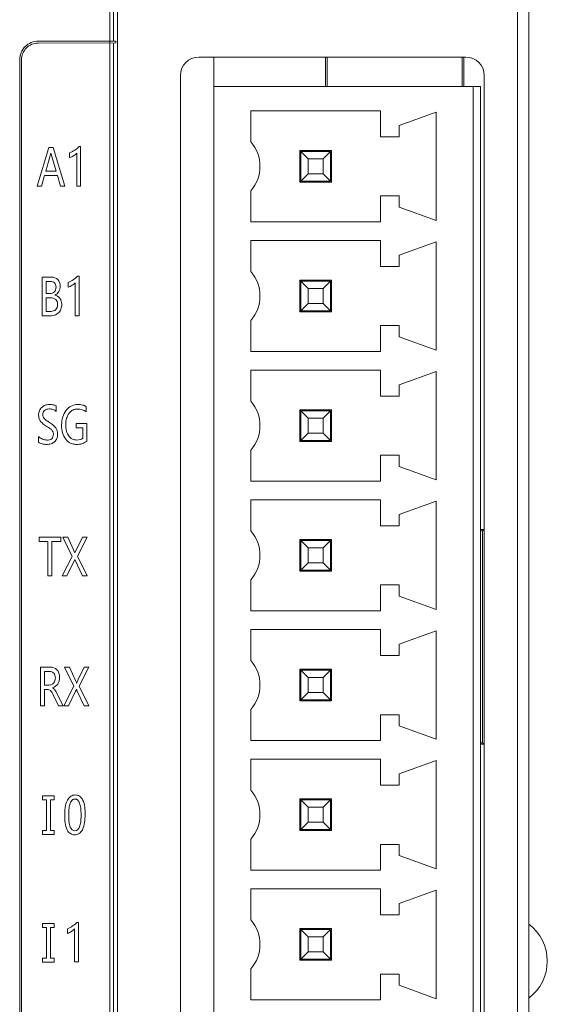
# Model space of a CAD drawing. Extents: x 0 to 555, y 0 to 389.
# Tile 12 of 21: x 249 to 263, y 184 to 211. Entities that reach past the tile are written whole.
import ezdxf

# ---------------------------------------------------------------- set-up
doc = ezdxf.new("R2010")
doc.units = 0
doc.header["$LTSCALE"] = 23.1
doc.header["$MEASUREMENT"] = 0
doc.layers.get('0').update_dxf_attribs({"linetype": 'CONTINUOUS'})

msp = doc.modelspace()

# ---------------------------------------------------------------- linework, layer by layer
at = {"lineweight": 5}
for p, q in [((251.57, 259.458), (251.57, 159.458)), ((251.67, 259.458), (251.67, 209.985)), ((262.57, 159.458), (262.57, 259.458)), ((251.775, 259.158), (251.775, 159.758)), ((262.87, 259.158), (262.87, 159.758)), ((251.729, 209.985), (249.636, 209.985)), ((249.636, 209.935), (251.729, 209.937)), ((251.67, 209.937), (251.67, 162.234)), ((251.729, 209.937), (251.729, 209.985)), ((249.136, 209.485), (249.136, 162.681)), ((249.186, 162.681), (249.186, 209.485)), ((253.97, 209.558), (261.17, 209.558)), ((254.37, 161.658), (254.37, 209.558)), ((257.39, 209.558), (257.39, 208.758)), ((257.432, 208.758), (257.432, 209.558)), ((261.07, 209.558), (261.07, 208.758)), ((261.122, 208.758), (261.122, 209.558)), ((253.47, 162.158), (253.47, 209.058)), ((261.67, 209.058), (261.67, 162.158)), ((261.57, 208.758), (254.37, 208.758)), ((261.37, 162.458), (261.37, 208.758)), ((261.57, 162.458), (261.57, 208.758)), ((255.37, 208.108), (258.87, 208.108)), ((255.37, 207.268), (255.37, 208.108)), ((258.87, 208.108), (258.87, 207.408)), ((260.373, 208.073), (259.37, 207.708)), ((260.373, 208.073), (260.373, 205.143)), ((259.37, 207.408), (259.37, 207.708)), ((258.87, 207.408), (259.37, 207.408)), ((249.924, 207.117), (249.607, 206.075)), ((250.039, 207.117), (249.924, 207.117)), ((250.357, 206.075), (250.039, 207.117)), ((250.781, 207.14), (250.741, 207.14)), ((250.781, 206.075), (250.781, 207.14)), ((257.545, 207.033), (256.695, 207.033)), ((256.695, 206.183), (256.695, 207.033)), ((257.545, 206.183), (257.545, 207.033)), ((249.84, 206.478), (249.979, 206.961)), ((249.979, 206.961), (250.12, 206.478)), ((250.484, 206.973), (250.484, 206.843)), ((250.676, 206.966), (250.676, 206.075)), ((256.695, 207.008), (257.52, 207.008)), ((256.72, 207.008), (256.92, 206.808)), ((256.72, 206.208), (256.72, 207.008)), ((256.92, 206.808), (257.32, 206.808)), ((256.92, 206.408), (256.92, 206.808)), ((257.32, 206.808), (257.52, 207.008)), ((257.32, 206.808), (257.32, 206.408)), ((257.52, 207.008), (257.52, 206.208)), ((249.726, 206.075), (249.806, 206.36)), ((249.806, 206.36), (250.153, 206.36)), ((250.12, 206.478), (249.84, 206.478)), ((250.153, 206.36), (250.238, 206.075)), ((256.92, 206.408), (256.72, 206.208)), ((257.32, 206.408), (256.92, 206.408)), ((257.52, 206.208), (257.32, 206.408)), ((249.607, 206.075), (249.726, 206.075)), ((250.238, 206.075), (250.357, 206.075)), ((250.676, 206.075), (250.781, 206.075)), ((255.37, 205.108), (255.37, 205.948)), ((256.695, 206.208), (257.52, 206.208)), ((257.545, 206.183), (256.695, 206.183)), ((259.37, 205.808), (258.87, 205.808)), ((258.87, 205.808), (258.87, 205.108)), ((259.37, 205.508), (259.37, 205.808)), ((259.37, 205.508), (260.373, 205.143)), ((258.87, 205.108), (255.37, 205.108)), ((255.37, 204.608), (258.87, 204.608)), ((255.37, 203.768), (255.37, 204.608)), ((258.87, 204.608), (258.87, 203.908)), ((260.373, 204.573), (259.37, 204.208)), ((260.373, 204.573), (260.373, 201.643)), ((259.37, 203.908), (259.37, 204.208)), ((258.87, 203.908), (259.37, 203.908)), ((249.989, 203.618), (249.744, 203.618)), ((249.744, 203.618), (249.744, 202.576)), ((250.739, 203.64), (250.699, 203.64)), ((250.739, 202.576), (250.739, 203.64)), ((249.852, 203.5), (249.959, 203.5)), ((249.852, 203.174), (249.852, 203.5)), ((250.442, 203.473), (250.442, 203.344)), ((250.634, 203.467), (250.634, 202.576)), ((257.545, 203.533), (256.695, 203.533)), ((256.695, 202.683), (256.695, 203.533)), ((256.695, 203.508), (257.52, 203.508)), ((256.72, 203.508), (256.92, 203.308)), ((256.72, 202.708), (256.72, 203.508)), ((256.92, 203.308), (257.32, 203.308)), ((256.92, 202.908), (256.92, 203.308)), ((257.32, 203.308), (257.52, 203.508)), ((257.32, 203.308), (257.32, 202.908)), ((257.52, 203.508), (257.52, 202.708)), ((257.545, 202.683), (257.545, 203.533)), ((249.949, 203.174), (249.852, 203.174)), ((249.852, 203.056), (249.963, 203.056)), ((249.852, 202.693), (249.852, 203.056)), ((256.92, 202.908), (256.72, 202.708)), ((257.32, 202.908), (256.92, 202.908)), ((257.52, 202.708), (257.32, 202.908)), ((249.744, 202.576), (249.995, 202.576)), ((249.981, 202.693), (249.852, 202.693)), ((250.634, 202.576), (250.739, 202.576)), ((256.695, 202.708), (257.52, 202.708)), ((257.545, 202.683), (256.695, 202.683)), ((255.37, 201.608), (255.37, 202.448)), ((259.37, 202.308), (258.87, 202.308)), ((258.87, 202.308), (258.87, 201.608)), ((259.37, 202.008), (259.37, 202.308)), ((259.37, 202.008), (260.373, 201.643)), ((258.87, 201.608), (255.37, 201.608)), ((255.37, 201.108), (258.87, 201.108)), ((255.37, 200.268), (255.37, 201.108)), ((258.87, 201.108), (258.87, 200.408)), ((260.373, 201.073), (259.37, 200.708)), ((260.373, 201.073), (260.373, 198.143)), ((259.37, 200.408), (259.37, 200.708)), ((258.87, 200.408), (259.37, 200.408)), ((250.123, 199.994), (250.123, 200.14)), ((250.931, 199.979), (250.931, 200.124)), ((257.545, 200.033), (256.695, 200.033)), ((256.695, 199.183), (256.695, 200.033)), ((256.695, 200.008), (257.52, 200.008)), ((256.72, 200.008), (256.92, 199.808)), ((256.72, 199.208), (256.72, 200.008)), ((257.32, 199.808), (257.52, 200.008)), ((257.52, 200.008), (257.52, 199.208)), ((257.545, 199.183), (257.545, 200.033)), ((250.951, 199.667), (250.662, 199.667)), ((250.662, 199.667), (250.662, 199.548)), ((250.951, 199.19), (250.951, 199.667)), ((256.92, 199.808), (257.32, 199.808)), ((256.92, 199.408), (256.92, 199.808)), ((257.32, 199.808), (257.32, 199.408)), ((249.646, 199.314), (249.646, 199.161)), ((250.662, 199.548), (250.843, 199.548)), ((250.843, 199.548), (250.843, 199.267)), ((256.92, 199.408), (256.72, 199.208)), ((257.32, 199.408), (256.92, 199.408)), ((257.52, 199.208), (257.32, 199.408)), ((256.695, 199.208), (257.52, 199.208)), ((257.545, 199.183), (256.695, 199.183)), ((255.37, 198.108), (255.37, 198.948)), ((259.37, 198.808), (258.87, 198.808)), ((258.87, 198.808), (258.87, 198.108)), ((259.37, 198.508), (259.37, 198.808)), ((259.37, 198.508), (260.373, 198.143)), ((258.87, 198.108), (255.37, 198.108)), ((255.37, 197.608), (258.87, 197.608)), ((255.37, 196.768), (255.37, 197.608)), ((258.87, 197.608), (258.87, 196.908)), ((260.373, 197.573), (259.37, 197.208)), ((260.373, 197.573), (260.373, 194.643)), ((259.37, 196.908), (259.37, 197.208)), ((258.87, 196.908), (259.37, 196.908)), ((261.67, 196.804), (261.57, 196.804)), ((261.618, 196.769), (261.57, 196.768)), ((261.67, 196.804), (261.618, 196.769)), ((261.618, 196.769), (261.618, 191.048)), ((250.247, 196.599), (249.659, 196.599)), ((249.659, 196.599), (249.659, 196.479)), ((249.659, 196.479), (249.898, 196.479)), ((249.898, 196.479), (249.898, 195.557)), ((250.006, 196.479), (250.247, 196.479)), ((250.006, 195.557), (250.006, 196.479)), ((250.247, 196.479), (250.247, 196.599)), ((250.432, 196.599), (250.3, 196.599)), ((250.3, 196.599), (250.555, 196.081)), ((250.626, 196.173), (250.432, 196.599)), ((250.832, 196.599), (250.626, 196.173)), ((250.694, 196.083), (250.955, 196.599)), ((250.955, 196.599), (250.832, 196.599)), ((257.545, 196.533), (256.695, 196.533)), ((256.695, 195.683), (256.695, 196.533)), ((256.695, 196.508), (257.52, 196.508)), ((256.72, 196.508), (256.92, 196.308)), ((256.72, 195.708), (256.72, 196.508)), ((257.32, 196.308), (257.52, 196.508)), ((257.52, 196.508), (257.52, 195.708)), ((257.545, 195.683), (257.545, 196.533)), ((256.92, 196.308), (257.32, 196.308)), ((256.92, 195.908), (256.92, 196.308)), ((257.32, 196.308), (257.32, 195.908)), ((250.555, 196.081), (250.278, 195.557)), ((250.409, 195.557), (250.622, 195.992)), ((250.622, 195.992), (250.828, 195.557)), ((250.959, 195.557), (250.694, 196.083)), ((256.92, 195.908), (256.72, 195.708)), ((257.32, 195.908), (256.92, 195.908)), ((257.52, 195.708), (257.32, 195.908)), ((256.695, 195.708), (257.52, 195.708)), ((257.545, 195.683), (256.695, 195.683)), ((249.898, 195.557), (250.006, 195.557)), ((250.278, 195.557), (250.409, 195.557)), ((250.828, 195.557), (250.959, 195.557)), ((255.37, 194.608), (255.37, 195.448)), ((259.37, 195.308), (258.87, 195.308)), ((258.87, 195.308), (258.87, 194.608)), ((259.37, 195.008), (259.37, 195.308)), ((259.37, 195.008), (260.373, 194.643)), ((258.87, 194.608), (255.37, 194.608)), ((255.37, 194.108), (258.87, 194.108)), ((255.37, 193.268), (255.37, 194.108)), ((258.87, 194.108), (258.87, 193.408)), ((260.373, 194.073), (259.37, 193.708)), ((260.373, 194.073), (260.373, 191.143)), ((259.37, 193.408), (259.37, 193.708)), ((258.87, 193.408), (259.37, 193.408)), ((249.952, 193.093), (249.698, 193.093)), ((249.698, 193.093), (249.698, 192.051)), ((249.805, 192.975), (249.934, 192.975)), ((249.805, 192.607), (249.805, 192.975)), ((250.477, 193.093), (250.346, 193.093)), ((250.346, 193.093), (250.601, 192.574)), ((250.642, 192.732), (250.477, 193.093)), ((250.877, 193.093), (250.705, 192.736)), ((250.74, 192.576), (251, 193.093)), ((251, 193.093), (250.877, 193.093)), ((257.545, 193.033), (256.695, 193.033)), ((256.695, 192.183), (256.695, 193.033)), ((256.695, 193.008), (257.52, 193.008)), ((256.72, 193.008), (256.92, 192.808)), ((256.72, 192.208), (256.72, 193.008)), ((257.32, 192.808), (257.52, 193.008)), ((257.52, 193.008), (257.52, 192.208)), ((257.545, 192.183), (257.545, 193.033)), ((256.92, 192.808), (257.32, 192.808)), ((256.92, 192.408), (256.92, 192.808)), ((257.32, 192.808), (257.32, 192.408)), ((249.932, 192.607), (249.805, 192.607)), ((249.805, 192.489), (249.883, 192.489)), ((249.805, 192.051), (249.805, 192.489)), ((250.601, 192.574), (250.323, 192.051)), ((250.455, 192.051), (250.646, 192.442)), ((250.687, 192.443), (250.873, 192.051)), ((251.004, 192.051), (250.74, 192.576)), ((256.92, 192.408), (256.72, 192.208)), ((257.32, 192.408), (256.92, 192.408)), ((257.52, 192.208), (257.32, 192.408)), ((250.041, 192.34), (250.179, 192.051)), ((250.306, 192.051), (250.15, 192.363)), ((256.695, 192.208), (257.52, 192.208)), ((257.545, 192.183), (256.695, 192.183)), ((249.698, 192.051), (249.805, 192.051)), ((250.179, 192.051), (250.306, 192.051)), ((250.323, 192.051), (250.455, 192.051)), ((250.873, 192.051), (251.004, 192.051)), ((255.37, 191.108), (255.37, 191.948)), ((259.37, 191.808), (258.87, 191.808)), ((258.87, 191.808), (258.87, 191.108)), ((259.37, 191.508), (259.37, 191.808)), ((259.37, 191.508), (260.373, 191.143)), ((258.87, 191.108), (255.37, 191.108)), ((261.57, 191.049), (261.618, 191.048)), ((261.57, 191.013), (261.67, 191.013)), ((261.618, 191.048), (261.67, 191.013)), ((255.37, 190.608), (258.87, 190.608)), ((255.37, 189.768), (255.37, 190.608)), ((258.87, 190.608), (258.87, 189.908)), ((260.373, 190.573), (259.37, 190.208)), ((260.373, 190.573), (260.373, 187.643)), ((259.37, 189.908), (259.37, 190.208)), ((258.87, 189.908), (259.37, 189.908)), ((250.065, 189.617), (249.753, 189.617)), ((249.753, 189.617), (249.753, 189.51)), ((249.753, 189.51), (249.855, 189.51)), ((249.855, 189.51), (249.855, 188.683)), ((249.963, 189.51), (250.065, 189.51)), ((249.963, 188.683), (249.963, 189.51)), ((250.065, 189.51), (250.065, 189.617)), ((257.545, 189.533), (256.695, 189.533)), ((256.695, 188.683), (256.695, 189.533)), ((256.695, 189.508), (257.52, 189.508)), ((256.72, 189.508), (256.92, 189.308)), ((256.72, 188.708), (256.72, 189.508)), ((257.32, 189.308), (257.52, 189.508)), ((257.52, 189.508), (257.52, 188.708)), ((257.545, 188.683), (257.545, 189.533)), ((256.92, 189.308), (257.32, 189.308)), ((256.92, 188.908), (256.92, 189.308)), ((257.32, 189.308), (257.32, 188.908)), ((249.855, 188.683), (249.753, 188.683)), ((249.753, 188.683), (249.753, 188.576)), ((250.065, 188.683), (249.963, 188.683)), ((250.065, 188.576), (250.065, 188.683)), ((256.695, 188.708), (257.52, 188.708)), ((257.545, 188.683), (256.695, 188.683)), ((256.92, 188.908), (256.72, 188.708)), ((257.32, 188.908), (256.92, 188.908)), ((257.52, 188.708), (257.32, 188.908)), ((249.753, 188.576), (250.065, 188.576)), ((255.37, 187.608), (255.37, 188.448)), ((259.37, 188.308), (258.87, 188.308)), ((258.87, 188.308), (258.87, 187.608)), ((259.37, 188.008), (259.37, 188.308)), ((259.37, 188.008), (260.373, 187.643)), ((258.87, 187.608), (255.37, 187.608)), ((255.37, 187.108), (258.87, 187.108)), ((255.37, 186.268), (255.37, 187.108)), ((258.87, 187.108), (258.87, 186.408)), ((260.373, 187.073), (259.37, 186.708)), ((260.373, 187.073), (260.373, 184.143)), ((259.37, 186.408), (259.37, 186.708)), ((258.87, 186.408), (259.37, 186.408)), ((250.065, 186.172), (249.753, 186.172)), ((249.753, 186.172), (249.753, 186.064)), ((249.753, 186.064), (249.855, 186.064)), ((249.855, 186.064), (249.855, 185.238)), ((249.963, 186.064), (250.065, 186.064)), ((249.963, 185.238), (249.963, 186.064)), ((250.065, 186.064), (250.065, 186.172)), ((250.422, 186.032), (250.422, 185.903)), ((250.615, 186.026), (250.615, 185.135)), ((250.719, 186.199), (250.679, 186.199)), ((250.719, 185.135), (250.719, 186.199)), ((257.545, 186.033), (256.695, 186.033)), ((256.695, 185.183), (256.695, 186.033)), ((257.545, 185.183), (257.545, 186.033)), ((256.695, 186.008), (257.52, 186.008)), ((256.72, 186.008), (256.92, 185.808)), ((256.72, 185.208), (256.72, 186.008)), ((256.92, 185.808), (257.32, 185.808)), ((256.92, 185.408), (256.92, 185.808)), ((257.32, 185.808), (257.52, 186.008)), ((257.32, 185.808), (257.32, 185.408)), ((257.52, 186.008), (257.52, 185.208)), ((249.855, 185.238), (249.753, 185.238)), ((249.753, 185.238), (249.753, 185.13)), ((250.065, 185.238), (249.963, 185.238)), ((250.065, 185.13), (250.065, 185.238)), ((256.92, 185.408), (256.72, 185.208)), ((257.32, 185.408), (256.92, 185.408)), ((257.52, 185.208), (257.32, 185.408)), ((249.753, 185.13), (250.065, 185.13)), ((250.615, 185.135), (250.719, 185.135)), ((256.695, 185.208), (257.52, 185.208)), ((257.545, 185.183), (256.695, 185.183)), ((255.37, 184.108), (255.37, 184.948)), ((259.37, 184.808), (258.87, 184.808)), ((258.87, 184.808), (258.87, 184.108)), ((259.37, 184.508), (259.37, 184.808)), ((259.37, 184.508), (260.373, 184.143)), ((258.87, 184.108), (255.37, 184.108))]:
    msp.add_line(p, q, dxfattribs=at)
for centre, radius, start, end in [((253.97, 209.058), 0.5, 90, 180), ((254.619, 206.608), 1, 318.7001, 41.2999), ((254.619, 203.108), 1, 318.7001, 41.2999), ((254.619, 199.608), 1, 318.7001, 41.2999), ((254.619, 196.108), 1, 318.7001, 41.2999), ((254.619, 192.608), 1, 318.7001, 41.2999), ((254.619, 189.108), 1, 318.7001, 41.2999), ((254.619, 185.608), 1, 318.7001, 41.2999), ((262.12, 185.158), 1.25, 306.8699, 53.1301)]:
    msp.add_arc(centre, radius, start, end, dxfattribs=at)
msp.add_ellipse((261.17, 209.058), major_axis=(0.5, 0), ratio=0.999997, start_param=0, end_param=1.570796, dxfattribs=at)
for points in [[(249.636, 209.985), (249.509, 209.985), (249.243, 209.878), (249.136, 209.612), (249.136, 209.485)], [(249.186, 209.485), (249.186, 209.599), (249.282, 209.839), (249.522, 209.935), (249.636, 209.935)]]:
    msp.add_open_spline(points, degree=3, dxfattribs=at)
for points, knots in [([(250.741, 207.14), (250.708, 207.103), (250.624, 207.041), (250.534, 206.99), (250.484, 206.973)], [0, 0, 0, 0, 0.484272, 1, 1, 1, 1]), ([(250.484, 206.843), (250.523, 206.855), (250.59, 206.893), (250.654, 206.938), (250.676, 206.966)], [0, 0, 0, 0, 0.528559, 1, 1, 1, 1]), ([(250.081, 203.131), (250.082, 203.132), (250.127, 203.149), (250.207, 203.223), (250.246, 203.386), (250.188, 203.575), (250.051, 203.618), (249.989, 203.618)], [0, 0, 0, 0, 0.004351, 0.214997, 0.447511, 0.722673, 1, 1, 1, 1]), ([(250.699, 203.64), (250.666, 203.603), (250.582, 203.541), (250.492, 203.49), (250.442, 203.473)], [0, 0, 0, 0, 0.484, 1, 1, 1, 1]), ([(249.959, 203.5), (250, 203.5), (250.093, 203.482), (250.122, 203.365), (250.11, 203.28), (250.066, 203.197), (249.993, 203.174), (249.949, 203.174)], [0, 0, 0, 0, 0.24046, 0.468862, 0.616347, 0.744183, 1, 1, 1, 1]), ([(250.442, 203.344), (250.481, 203.356), (250.548, 203.393), (250.612, 203.439), (250.634, 203.467)], [0, 0, 0, 0, 0.52813, 1, 1, 1, 1]), ([(249.963, 203.056), (250.014, 203.056), (250.097, 203.042), (250.152, 202.953), (250.16, 202.878), (250.152, 202.802), (250.103, 202.716), (250.027, 202.693), (249.981, 202.693)], [0, 0, 0, 0, 0.26116, 0.375468, 0.511199, 0.645244, 0.761426, 1, 1, 1, 1]), ([(249.995, 202.576), (250.067, 202.576), (250.182, 202.622), (250.259, 202.756), (250.275, 202.867), (250.263, 202.97), (250.215, 203.075), (250.135, 203.123), (250.082, 203.13), (250.081, 203.13)], [0, 0, 0, 0, 0.270303, 0.411641, 0.566939, 0.688784, 0.797612, 0.996711, 1, 1, 1, 1]), ([(250.123, 200.14), (250.101, 200.155), (250.039, 200.174), (249.938, 200.182), (249.824, 200.167), (249.725, 200.108), (249.658, 200.013), (249.642, 199.908), (249.653, 199.816), (249.685, 199.736), (249.754, 199.662), (249.841, 199.605), (249.919, 199.556), (249.972, 199.52), (250.005, 199.488), (250.036, 199.443), (250.045, 199.402), (250.045, 199.375)], [0, 0, 0, 0, 0.059822, 0.140901, 0.229061, 0.311601, 0.393489, 0.482065, 0.543445, 0.601676, 0.671191, 0.767376, 0.835021, 0.878658, 0.909605, 0.939457, 1, 1, 1, 1]), ([(250.931, 200.124), (250.899, 200.143), (250.824, 200.17), (250.685, 200.185), (250.52, 200.153), (250.376, 200.025), (250.283, 199.842), (250.259, 199.628), (250.281, 199.418), (250.363, 199.242), (250.485, 199.135), (250.577, 199.11), (250.615, 199.105)], [0, 0, 0, 0, 0.065559, 0.139268, 0.243948, 0.350694, 0.467784, 0.598359, 0.72562, 0.835159, 0.933376, 1, 1, 1, 1]), ([(249.646, 199.161), (249.673, 199.138), (249.729, 199.12), (249.801, 199.105), (249.882, 199.098), (249.98, 199.11), (250.084, 199.167), (250.149, 199.266), (250.163, 199.373), (250.151, 199.473), (250.111, 199.556), (250.038, 199.633), (249.942, 199.693), (249.856, 199.749), (249.794, 199.797), (249.764, 199.851), (249.757, 199.91), (249.766, 199.972), (249.82, 200.042), (249.925, 200.067), (250.037, 200.05), (250.098, 200.015), (250.123, 199.994)], [0, 0, 0, 0, 0.057102, 0.09133, 0.120523, 0.189702, 0.249316, 0.307664, 0.374368, 0.422045, 0.468804, 0.522863, 0.592057, 0.65205, 0.690447, 0.718665, 0.75015, 0.785227, 0.817769, 0.888797, 0.946609, 1, 1, 1, 1]), ([(250.843, 199.267), (250.797, 199.235), (250.694, 199.21), (250.552, 199.237), (250.449, 199.329), (250.39, 199.469), (250.375, 199.634), (250.391, 199.801), (250.454, 199.934), (250.516, 199.996), (250.547, 200.016)], [0, 0, 0, 0, 0.143689, 0.252078, 0.35932, 0.48251, 0.632012, 0.780008, 0.908221, 1, 1, 1, 1]), ([(250.547, 200.016), (250.554, 200.02), (250.598, 200.046), (250.694, 200.065), (250.822, 200.045), (250.899, 200.005), (250.931, 199.979)], [0, 0, 0, 0, 0.062321, 0.375132, 0.69459, 1, 1, 1, 1]), ([(250.045, 199.375), (250.045, 199.333), (250.016, 199.233), (249.87, 199.21), (249.747, 199.239), (249.674, 199.284), (249.646, 199.314)], [0, 0, 0, 0, 0.248978, 0.515217, 0.759098, 1, 1, 1, 1]), ([(250.615, 199.105), (250.633, 199.103), (250.702, 199.098), (250.82, 199.115), (250.911, 199.161), (250.951, 199.19)], [0, 0, 0, 0, 0.15218, 0.578991, 1, 1, 1, 1]), ([(249.934, 192.975), (249.977, 192.975), (250.076, 192.945), (250.104, 192.819), (250.092, 192.725), (250.047, 192.639), (249.976, 192.607), (249.932, 192.607)], [0, 0, 0, 0, 0.238496, 0.483532, 0.629748, 0.760101, 1, 1, 1, 1]), ([(250.023, 192.532), (250.024, 192.532), (250.079, 192.551), (250.159, 192.605), (250.205, 192.719), (250.215, 192.82), (250.203, 192.928), (250.132, 193.057), (250.02, 193.093), (249.952, 193.093)], [0, 0, 0, 0, 0.003468, 0.222955, 0.333581, 0.460053, 0.610695, 0.740453, 1, 1, 1, 1]), ([(250.672, 192.655), (250.672, 192.656), (250.663, 192.682), (250.653, 192.708), (250.642, 192.732)], [0, 0, 0, 0, 0.037471, 1, 1, 1, 1]), ([(250.705, 192.736), (250.693, 192.71), (250.682, 192.683), (250.673, 192.656), (250.672, 192.655)], [0, 0, 0, 0, 0.964126, 1, 1, 1, 1]), ([(249.883, 192.489), (249.912, 192.489), (249.99, 192.457), (250.021, 192.382), (250.041, 192.34)], [0, 0, 0, 0, 0.385341, 1, 1, 1, 1]), ([(250.15, 192.363), (250.131, 192.402), (250.102, 192.467), (250.048, 192.518), (250.024, 192.531), (250.023, 192.531)], [0, 0, 0, 0, 0.617389, 0.985954, 1, 1, 1, 1]), ([(250.646, 192.442), (250.653, 192.46), (250.663, 192.479), (250.666, 192.5), (250.667, 192.501)], [0, 0, 0, 0, 0.925199, 1, 1, 1, 1]), ([(250.667, 192.501), (250.667, 192.5), (250.674, 192.48), (250.679, 192.46), (250.687, 192.443)], [0, 0, 0, 0, 0.076947, 1, 1, 1, 1]), ([(250.9, 189.107), (250.9, 189.242), (250.897, 189.431), (250.763, 189.618), (250.633, 189.653), (250.501, 189.616), (250.358, 189.422), (250.351, 189.224), (250.351, 189.082)], [0, 0, 0, 0, 0.301514, 0.397975, 0.487499, 0.582134, 0.68531, 1, 1, 1, 1]), ([(250.458, 189.088), (250.458, 189.123), (250.46, 189.188), (250.469, 189.3), (250.49, 189.408), (250.542, 189.508), (250.629, 189.542), (250.714, 189.507), (250.762, 189.409), (250.782, 189.303), (250.79, 189.2), (250.792, 189.142), (250.792, 189.115)], [0, 0, 0, 0, 0.103979, 0.194444, 0.3367, 0.435699, 0.515807, 0.591994, 0.688386, 0.828288, 0.917376, 1, 1, 1, 1]), ([(250.351, 189.082), (250.351, 188.952), (250.36, 188.768), (250.493, 188.588), (250.619, 188.553), (250.749, 188.59), (250.89, 188.777), (250.9, 188.971), (250.9, 189.107)], [0, 0, 0, 0, 0.298711, 0.397812, 0.487377, 0.582285, 0.687376, 1, 1, 1, 1]), ([(250.792, 189.115), (250.792, 189.108), (250.792, 189.069), (250.791, 189), (250.782, 188.894), (250.762, 188.791), (250.711, 188.696), (250.626, 188.663), (250.542, 188.695), (250.489, 188.788), (250.469, 188.89), (250.46, 188.995), (250.458, 189.056), (250.458, 189.088)], [0, 0, 0, 0, 0.019833, 0.118748, 0.204805, 0.340293, 0.43489, 0.512094, 0.590275, 0.684281, 0.817827, 0.90259, 1, 1, 1, 1]), ([(250.679, 186.199), (250.646, 186.163), (250.563, 186.1), (250.472, 186.049), (250.422, 186.032)], [0, 0, 0, 0, 0.484038, 1, 1, 1, 1]), ([(250.422, 185.903), (250.461, 185.915), (250.529, 185.952), (250.592, 185.998), (250.615, 186.026)], [0, 0, 0, 0, 0.528254, 1, 1, 1, 1])]:
    msp.add_open_spline(points, degree=3, knots=knots, dxfattribs=at)

doc.saveas('drawing.dxf')
